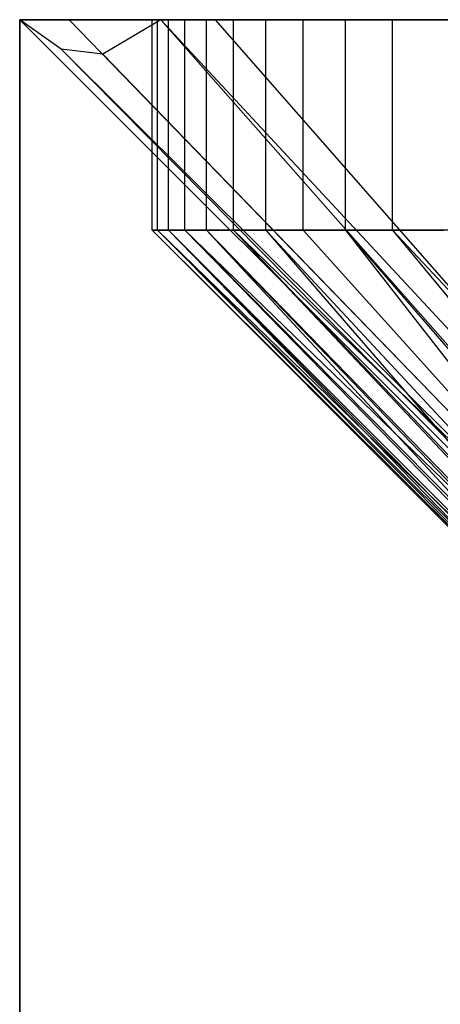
# Model space of a CAD drawing. Extents: x -18 to 18, y -209 to 194.
# Tile 91 of 108: x -18 to -17.201, y 192.13 to 194. Entities that reach past the tile are written whole.
import ezdxf

# ---------------------------------------------------------------- set-up
doc = ezdxf.new("R2010")
doc.units = 0
doc.header["$LTSCALE"] = 25.4
doc.layers.get('0').update_dxf_attribs({"linetype": 'CONTINUOUS'})

# ---------------------------------------------------------------- blocks, each defined once
blk = doc.blocks.new('PROFILE_FOCUS_15WB_STL')
at = {"color": 0}
for p, q in [((18, 194, -70.4915), (-18, 194, -70.4915)), ((-18, 194, -70.4915), (-18, 194, -55.4915)), ((-18, 194, -55.4915), (-17.9058, 194, -56.2376)), ((-18, 194, -70.4915), (-18, 194, -55.4915)), ((-18, 194, -70.4915), (-18, 192, -70.4915)), ((-18, 192, -55.4915), (-18, 194, -55.4915)), ((-18, 192, -55.4915), (-18, 194, -55.4915)), ((-17.9213, 193.9439, -55.1277), (-18, 194, -55.4915)), ((18, 194, -70.4915), (-18, 194, -70.4915)), ((-18, 194, -70.4915), (-18, 192, -70.4915)), ((-18, 194, -55.4915), (-16, 192, -55.4915)), ((-17.9213, 193.9439, -55.1277), (-18, 194, -55.4915)), ((-18, 194, -55.4915), (-17.9058, 194, -56.2376)), ((-18, 194, -55.4915), (-16, 192, -55.4915)), ((-17.9058, 194, -56.2376), (-17.6289, 194, -56.9368)), ((-17.9058, 194, -56.2376), (-17.6289, 194, -56.9368)), ((-17.9058, 194, -56.2376), (-15.9686, 192, -55.7402)), ((-17.9058, 194, -56.2376), (-15.9686, 192, -55.7402)), ((-17.732, 194, -54.2522), (-17.8422, 193.9344, -54.7618)), ((-17.732, 194, -54.2522), (-17.8422, 193.9344, -54.7618)), ((-17.7383, 194, -55.7453), (-17.7487, 194, -55.4069)), ((-17.7487, 194, -55.4069), (-17.7175, 194, -55.0697)), ((-17.7487, 193.6, -55.4069), (-17.7487, 194, -55.4069)), ((-17.7383, 194, -55.7453), (-17.7487, 194, -55.4069)), ((-17.7487, 194, -55.4069), (-17.7175, 194, -55.0697)), ((-17.7487, 193.6, -55.4069), (-17.7487, 194, -55.4069)), ((-17.6863, 194, -56.0799), (-17.7383, 194, -55.7453)), ((-17.7383, 193.6, -55.7453), (-17.7383, 194, -55.7453)), ((-17.6863, 194, -56.0799), (-17.7383, 194, -55.7453)), ((-17.7383, 193.6, -55.7453), (-17.7383, 194, -55.7453)), ((-17.6289, 194, -54.0463), (-17.732, 194, -54.2522)), ((-17.732, 194, -54.2522), (-14, 194, -36.9915)), ((-17.732, 194, -54.2522), (-15.9686, 192, -55.2429)), ((-17.732, 194, -54.2522), (-15.9686, 192, -55.2429)), ((-17.732, 194, -54.2522), (-15.8763, 192, -55.0098)), ((-17.732, 194, -54.2522), (-15.8763, 192, -55.0098)), ((-17.6289, 194, -54.0463), (-17.732, 194, -54.2522)), ((-17.732, 194, -54.2522), (-14, 194, -36.9915)), ((-17.7175, 194, -55.0697), (-17.645, 194, -54.739)), ((-17.7175, 193.6, -55.0697), (-17.7175, 194, -55.0697)), ((-17.7175, 194, -55.0697), (-17.645, 194, -54.739)), ((-17.7175, 193.6, -55.0697), (-17.7175, 194, -55.0697)), ((-17.5937, 194, -56.4055), (-17.6863, 194, -56.0799)), ((-17.6863, 193.6, -56.0799), (-17.6863, 194, -56.0799)), ((-17.5937, 194, -56.4055), (-17.6863, 194, -56.0799)), ((-17.6863, 193.6, -56.0799), (-17.6863, 194, -56.0799)), ((-17.645, 194, -54.739), (-17.5325, 194, -54.4196)), ((-17.645, 193.6, -54.739), (-17.645, 194, -54.739)), ((-17.645, 194, -54.739), (-17.5325, 194, -54.4196)), ((-17.645, 193.6, -54.739), (-17.645, 194, -54.739)), ((-17.1869, 194, -53.4379), (-17.6289, 194, -54.0463)), ((-17.6289, 194, -56.9368), (-17.1869, 194, -57.5452)), ((-17.6289, 194, -54.0463), (-15.8763, 192, -55.0098)), ((-17.6289, 194, -54.0463), (-15.8763, 192, -55.0098)), ((-17.1869, 194, -53.4379), (-17.6289, 194, -54.0463)), ((-17.6289, 194, -56.9368), (-15.8763, 192, -55.9733)), ((-17.6289, 194, -56.9368), (-17.1869, 194, -57.5452)), ((-17.6289, 194, -56.9368), (-15.8763, 192, -55.9733)), ((-17.4617, 194, -56.7173), (-17.5937, 194, -56.4055)), ((-17.5937, 193.6, -56.4055), (-17.5937, 194, -56.4055)), ((-17.4617, 194, -56.7173), (-17.5937, 194, -56.4055)), ((-17.5937, 193.6, -56.4055), (-17.5937, 194, -56.4055)), ((-17.5325, 194, -54.4196), (-17.3816, 194, -54.1165)), ((-17.5325, 193.6, -54.4196), (-17.5325, 194, -54.4196)), ((-17.5325, 194, -54.4196), (-17.3816, 194, -54.1165)), ((-17.5325, 193.6, -54.4196), (-17.5325, 194, -54.4196)), ((-17.2924, 194, -57.0105), (-17.4617, 194, -56.7173)), ((-17.4617, 193.6, -56.7173), (-17.4617, 194, -56.7173)), ((-17.2924, 194, -57.0105), (-17.4617, 194, -56.7173)), ((-17.4617, 193.6, -56.7173), (-17.4617, 194, -56.7173)), ((-17.3816, 194, -54.1165), (-17.1945, 194, -53.8343)), ((-17.3816, 193.6, -54.1165), (-17.3816, 194, -54.1165)), ((-17.3816, 194, -54.1165), (-17.1945, 194, -53.8343)), ((-17.3816, 193.6, -54.1165), (-17.3816, 194, -54.1165)), ((-17.0884, 194, -57.2807), (-17.2924, 194, -57.0105)), ((-17.2924, 193.6, -57.0105), (-17.2924, 194, -57.0105)), ((-17.0884, 194, -57.2807), (-17.2924, 194, -57.0105)), ((-17.2924, 193.6, -57.0105), (-17.2924, 194, -57.0105)), ((-17.8422, 193.9344, -54.7618), (-17.9213, 193.9439, -55.1277)), ((-16, 192, -55.4915), (-17.9213, 193.9439, -55.1277)), ((-17.9213, 193.9439, -55.1277), (-15.9686, 192, -55.2429)), ((-17.8422, 193.9344, -54.7618), (-17.9213, 193.9439, -55.1277)), ((-17.9213, 193.9439, -55.1277), (-15.9686, 192, -55.2429)), ((-16, 192, -55.4915), (-17.9213, 193.9439, -55.1277)), ((-17.8422, 193.9344, -54.7618), (-15.9686, 192, -55.2429)), ((-17.8422, 193.9344, -54.7618), (-15.9686, 192, -55.2429)), ((-17.7383, 193.6, -55.7453), (-17.7487, 193.6, -55.4069)), ((-17.7487, 193.6, -55.4069), (-17.7175, 193.6, -55.0697)), ((-17.7487, 193.6, -55.4069), (-17.7175, 193.6, -55.0697)), ((-17.7487, 193.6, -55.4069), (-16.7284, 192.5843, -55.3483)), ((-17.7487, 193.6, -55.4069), (-16.7284, 192.5843, -55.3483)), ((-17.7487, 193.6, -55.4069), (-16.7335, 192.5843, -55.4381)), ((-16.7269, 192.5843, -55.6516), (-17.7487, 193.6, -55.4069)), ((-17.7383, 193.6, -55.7453), (-17.7487, 193.6, -55.4069)), ((-16.7269, 192.5843, -55.6516), (-17.7487, 193.6, -55.4069)), ((-16.7337, 192.5843, -55.5393), (-17.7487, 193.6, -55.4069)), ((-16.7337, 192.5843, -55.5393), (-17.7487, 193.6, -55.4069)), ((-17.7487, 193.6, -55.4069), (-16.7335, 192.5843, -55.4381)), ((-17.6863, 193.6, -56.0799), (-17.7383, 193.6, -55.7453)), ((-17.6863, 193.6, -56.0799), (-17.7383, 193.6, -55.7453)), ((-16.6942, 192.5843, -55.8626), (-17.7383, 193.6, -55.7453)), ((-16.7179, 192.5843, -55.7298), (-17.7383, 193.6, -55.7453)), ((-16.6942, 192.5843, -55.8626), (-17.7383, 193.6, -55.7453)), ((-16.7179, 192.5843, -55.7298), (-17.7383, 193.6, -55.7453)), ((-16.7269, 192.5843, -55.6516), (-17.7383, 193.6, -55.7453)), ((-16.7269, 192.5843, -55.6516), (-17.7383, 193.6, -55.7453)), ((-17.7175, 193.6, -55.0697), (-17.645, 193.6, -54.739)), ((-17.7175, 193.6, -55.0697), (-17.645, 193.6, -54.739)), ((-17.7175, 193.6, -55.0697), (-16.7021, 192.5843, -55.1591)), ((-17.7175, 193.6, -55.0697), (-16.7021, 192.5843, -55.1591)), ((-17.7175, 193.6, -55.0697), (-16.7138, 192.5843, -55.2255)), ((-17.7175, 193.6, -55.0697), (-16.7138, 192.5843, -55.2255)), ((-17.7175, 193.6, -55.0697), (-16.7284, 192.5843, -55.3483)), ((-17.7175, 193.6, -55.0697), (-16.7284, 192.5843, -55.3483)), ((-17.5937, 193.6, -56.4055), (-17.6863, 193.6, -56.0799)), ((-17.6863, 193.6, -56.0799), (-16.6942, 192.5843, -55.8626)), ((-16.6357, 192.5843, -56.0679), (-17.6863, 193.6, -56.0799)), ((-17.5937, 193.6, -56.4055), (-17.6863, 193.6, -56.0799)), ((-16.6357, 192.5843, -56.0679), (-17.6863, 193.6, -56.0799)), ((-16.6812, 192.5843, -55.9173), (-17.6863, 193.6, -56.0799)), ((-16.6812, 192.5843, -55.9173), (-17.6863, 193.6, -56.0799)), ((-17.6863, 193.6, -56.0799), (-16.6942, 192.5843, -55.8626)), ((-17.645, 193.6, -54.739), (-17.5325, 193.6, -54.4196)), ((-17.645, 193.6, -54.739), (-17.5325, 193.6, -54.4196)), ((-17.645, 193.6, -54.739), (-16.6552, 192.5843, -54.9738)), ((-17.645, 193.6, -54.739), (-16.6552, 192.5843, -54.9738)), ((-17.645, 193.6, -54.739), (-16.6681, 192.5843, -55.0169)), ((-17.645, 193.6, -54.739), (-16.6681, 192.5843, -55.0169)), ((-17.645, 193.6, -54.739), (-16.7021, 192.5843, -55.1591)), ((-17.645, 193.6, -54.739), (-16.7021, 192.5843, -55.1591)), ((-17.4617, 193.6, -56.7173), (-17.5937, 193.6, -56.4055)), ((-16.5474, 192.5843, -56.2746), (-17.5937, 193.6, -56.4055)), ((-17.4617, 193.6, -56.7173), (-17.5937, 193.6, -56.4055)), ((-16.6242, 192.5843, -56.0997), (-17.5937, 193.6, -56.4055)), ((-16.5474, 192.5843, -56.2746), (-17.5937, 193.6, -56.4055)), ((-16.6242, 192.5843, -56.0997), (-17.5937, 193.6, -56.4055)), ((-16.6357, 192.5843, -56.0679), (-17.5937, 193.6, -56.4055)), ((-16.6357, 192.5843, -56.0679), (-17.5937, 193.6, -56.4055)), ((-17.5325, 193.6, -54.4196), (-17.3816, 193.6, -54.1165)), ((-17.5325, 193.6, -54.4196), (-17.3816, 193.6, -54.1165)), ((-17.5325, 193.6, -54.4196), (-16.5882, 192.5843, -54.7949)), ((-17.5325, 193.6, -54.4196), (-16.5882, 192.5843, -54.7949)), ((-17.5325, 193.6, -54.4196), (-16.6552, 192.5843, -54.9738)), ((-17.5325, 193.6, -54.4196), (-16.6552, 192.5843, -54.9738)), ((-17.2924, 193.6, -57.0105), (-17.4617, 193.6, -56.7173)), ((-16.5474, 192.5843, -56.2746), (-17.4617, 193.6, -56.7173)), ((-16.5474, 192.5843, -56.2746), (-17.4617, 193.6, -56.7173)), ((-17.2924, 193.6, -57.0105), (-17.4617, 193.6, -56.7173)), ((-17.3816, 193.6, -54.1165), (-17.1945, 193.6, -53.8343)), ((-17.3816, 193.6, -54.1165), (-17.1945, 193.6, -53.8343)), ((-17.3816, 193.6, -54.1165), (-16.502, 192.5843, -54.6244)), ((-17.3816, 193.6, -54.1165), (-16.502, 192.5843, -54.6244)), ((-17.3816, 193.6, -54.1165), (-16.5882, 192.5843, -54.7949)), ((-17.3816, 193.6, -54.1165), (-16.5882, 192.5843, -54.7949)), ((-17.0884, 193.6, -57.2807), (-17.2924, 193.6, -57.0105)), ((-17.2924, 193.6, -57.0105), (-16.4519, 192.5843, -56.4401)), ((-17.2924, 193.6, -57.0105), (-16.4519, 192.5843, -56.4401)), ((-17.2924, 193.6, -57.0105), (-16.3387, 192.5843, -56.5941)), ((-17.2924, 193.6, -57.0105), (-16.3387, 192.5843, -56.5941)), ((-17.0884, 193.6, -57.2807), (-17.2924, 193.6, -57.0105))]:
    blk.add_line(p, q, dxfattribs=at)

msp = doc.modelspace()

# ---------------------------------------------------------------- block references
at = {"color": 0}
msp.add_blockref('PROFILE_FOCUS_15WB_STL', (0, 0), dxfattribs=at)

doc.saveas('drawing.dxf')
